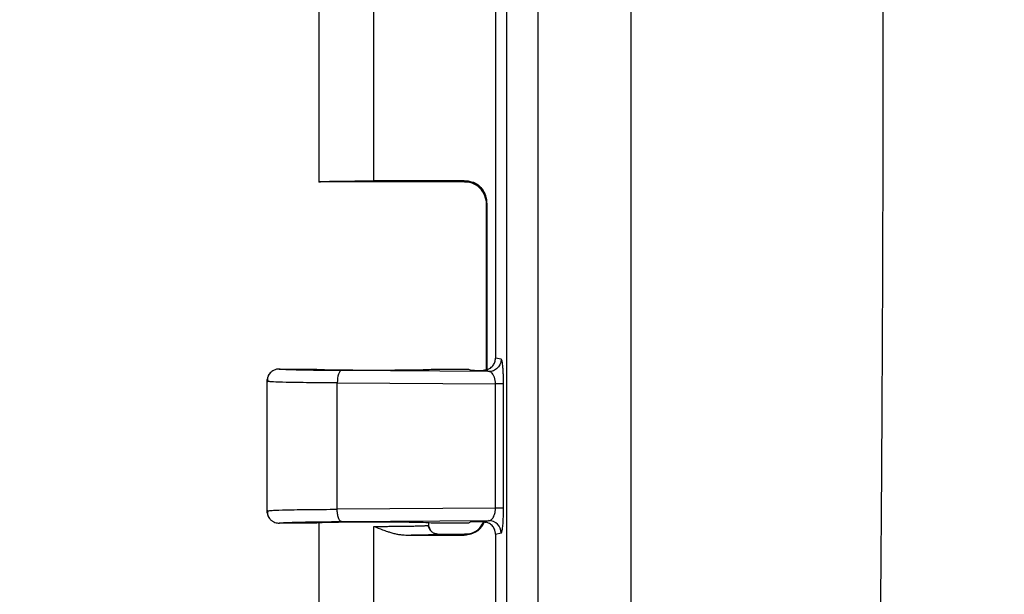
# Model space of a CAD drawing. Header units: inches. Extents: x 1 to 43, y 1 to 33.
# Tile 7 of 19: x 8.6 to 11.4, y 11.2 to 12.9. Entities that reach past the tile are written whole.
import ezdxf

# ---------------------------------------------------------------- set-up
doc = ezdxf.new("R2010")
doc.units = ezdxf.units.IN
doc.header["$LTSCALE"] = 4
doc.header["$MEASUREMENT"] = 0
doc.layers.add('DIMENSIONS', color=140, linetype='Continuous', lineweight=25)
doc.styles.add('SLDTEXTSTYLE0', font='TXT', dxfattribs={"width": 0.7})
doc.dimstyles.new('SLDDIMSTYLE0', dxfattribs={"dimtxt": 0.339844, "dimasz": 0.52, "dimexe": 0, "dimexo": 0.0625, "dimgap": 0.084961, "dimtad": 0, "dimtih": 1, "dimtoh": 1, "dimrnd": 1e-09, "dimzin": 12, "dimdsep": 46, "dimtxsty": 'SLDTEXTSTYLE0', "dimsah": 1, "dimcen": 0.09, "dimadec": 0, "dimazin": 3, "dimtfac": 1, "dimtofl": 0, "dimtmove": 0, "dimatfit": 3, "dimfxl": 0, "dimfrac": 2, "dimtolj": 1, "dimtzin": 12, "dimarcsym": 0})
doc.dimstyles.new('SLDDIMSTYLE3', dxfattribs={"dimtxt": 0.339844, "dimasz": 0.52, "dimexe": 0, "dimexo": 0.0625, "dimgap": 0.084961, "dimtad": 0, "dimtih": 1, "dimtoh": 1, "dimrnd": 1e-09, "dimzin": 4, "dimdsep": 46, "dimtxsty": 'SLDTEXTSTYLE0', "dimsah": 1, "dimcen": 0.09, "dimadec": 0, "dimazin": 1, "dimtfac": 1, "dimtofl": 0, "dimtmove": 0, "dimatfit": 3, "dimfxl": 0, "dimfrac": 2, "dimtolj": 1, "dimtzin": 12, "dimarcsym": 0})

# ---------------------------------------------------------------- blocks, each defined once
blk = doc.blocks.new('_D_6')
at = {"layer": 'DIMENSIONS'}
for p, q in [((11.1463, 18.9098), (5.336, 18.9098)), ((5.836, 18.9098), (5.836, 13.3541)), ((5.1897, 12.7379), (5.0756, 12.7379)), ((5.0756, 12.7379), (5.0756, 12.1978)), ((6.4823, 12.7379), (6.5964, 12.7379)), ((6.5964, 12.7379), (6.5964, 12.1978)), ((5.0756, 12.1978), (5.1897, 12.1978)), ((6.5964, 12.1978), (6.4823, 12.1978)), ((5.836, 6.8848), (5.836, 12.1217)), ((11.1463, 6.8848), (5.336, 6.8848))]:
    blk.add_line(p, q, dxfattribs=at)
for points in [[(5.836, 18.9098), (5.756, 18.3898), (5.916, 18.3898)], [(5.836, 6.8848), (5.916, 7.4048), (5.756, 7.4048)]]:
    blk.add_solid(points, dxfattribs=at)
at = {"layer": 'DIMENSIONS', "char_height": 0.33333, "attachment_point": 1, "style": 'SLDTEXTSTYLE0'}
for s, insert in [('12.03', (5.1897, 13.2437)), ('305.4', (5.1897, 12.6275))]:
    blk.add_mtext(s, dxfattribs=dict(at, insert=insert))
blk = doc.blocks.new('_D_8')
at = {"layer": 'DIMENSIONS'}
for p, q in [((9.9991, 18.5993), (7.2258, 18.5993)), ((7.7258, 18.5993), (7.7258, 13.3541)), ((7.0795, 12.7379), (6.9653, 12.7379)), ((6.9653, 12.7379), (6.9653, 12.1978)), ((8.372, 12.7379), (8.4862, 12.7379)), ((8.4862, 12.7379), (8.4862, 12.1978)), ((6.9653, 12.1978), (7.0795, 12.1978)), ((8.4862, 12.1978), (8.372, 12.1978)), ((7.7258, 7.1948), (7.7258, 12.1217)), ((9.9991, 7.1948), (7.2258, 7.1948))]:
    blk.add_line(p, q, dxfattribs=at)
for points in [[(7.7258, 18.5993), (7.6458, 18.0793), (7.8058, 18.0793)], [(7.7258, 7.1948), (7.8058, 7.7148), (7.6458, 7.7148)]]:
    blk.add_solid(points, dxfattribs=at)
at = {"layer": 'DIMENSIONS', "char_height": 0.33333, "attachment_point": 1, "style": 'SLDTEXTSTYLE0'}
for s, insert in [('11.40', (7.0795, 13.2437)), ('289.7', (7.0795, 12.6275))]:
    blk.add_mtext(s, dxfattribs=dict(at, insert=insert))
blk = doc.blocks.new('_D_9')
at = {"layer": 'DIMENSIONS'}
for p, q in [((11.1948, 19.3348), (3.4462, 19.3348)), ((3.9462, 19.3348), (3.9462, 13.3541)), ((3.2999, 12.7379), (3.1858, 12.7379)), ((3.1858, 12.7379), (3.1858, 12.1978)), ((4.5925, 12.7379), (4.7066, 12.7379)), ((4.7066, 12.7379), (4.7066, 12.1978)), ((3.1858, 12.1978), (3.2999, 12.1978)), ((4.7066, 12.1978), (4.5925, 12.1978)), ((3.9462, 6.4598), (3.9462, 12.1217)), ((11.1948, 6.4598), (3.4462, 6.4598))]:
    blk.add_line(p, q, dxfattribs=at)
for points in [[(3.9462, 19.3348), (3.8662, 18.8148), (4.0262, 18.8148)], [(3.9462, 6.4598), (4.0262, 6.9798), (3.8662, 6.9798)]]:
    blk.add_solid(points, dxfattribs=at)
at = {"layer": 'DIMENSIONS', "char_height": 0.33333, "attachment_point": 1, "style": 'SLDTEXTSTYLE0'}
for s, insert in [('12.88', (3.2999, 13.2437)), ('327.0', (3.2999, 12.6275))]:
    blk.add_mtext(s, dxfattribs=dict(at, insert=insert))

msp = doc.modelspace()

# ---------------------------------------------------------------- linework, layer by layer
for p, q in [((9.9814, 18.3189), (9.9814, 7.4751)), ((10.071, 7.4751), (10.071, 18.3189)), ((10.3348, 17.2915), (10.3348, 8.5025)), ((9.4486, 12.9283), (9.4486, 12.3969)), ((9.6048, 12.4), (9.6048, 12.8946)), ((9.9501, 12.8971), (9.9501, 11.897)), ((9.8767, 12.3973), (9.4486, 12.3973)), ((9.8613, 12.4), (9.6048, 12.4)), ((9.8613, 12.4), (9.8597, 12.3984)), ((9.8882, 12.3958), (9.8767, 12.3973)), ((9.9247, 11.8637), (9.9247, 12.3334)), ((9.9263, 11.8643), (9.9263, 12.335)), ((9.9664, 11.8937), (9.9501, 11.897)), ((9.3361, 11.8658), (9.4411, 11.8658)), ((9.9315, 11.8587), (9.5129, 11.8614)), ((9.7686, 11.8658), (9.8737, 11.8658)), ((9.8737, 11.8658), (9.8805, 11.8624)), ((9.3011, 11.8311), (9.3011, 11.4629)), ((9.3083, 11.8302), (9.3011, 11.8308)), ((9.5009, 11.4677), (9.5009, 11.8264)), ((9.5009, 11.8264), (9.9501, 11.8235)), ((9.9501, 11.4706), (9.9501, 11.8235)), ((9.973, 11.4706), (9.973, 11.8235)), ((9.3011, 11.4633), (9.3083, 11.4639)), ((9.9501, 11.4706), (9.5009, 11.4677)), ((9.5129, 11.4327), (9.9315, 11.4354)), ((9.4411, 11.4283), (9.3361, 11.4283)), ((9.4486, 11.4283), (9.4486, 10.8969)), ((9.6048, 11.3946), (9.6048, 11.4191)), ((9.7658, 11.4076), (9.7581, 11.4219)), ((9.7611, 11.4223), (9.7611, 11.4283)), ((9.7668, 11.4063), (9.7615, 11.4177)), ((9.8737, 11.4283), (9.7686, 11.4283)), ((9.8805, 11.4317), (9.8737, 11.4283)), ((9.6048, 10.9), (9.6048, 11.3946)), ((9.6959, 11.3946), (9.7112, 11.3947)), ((9.6959, 11.3946), (9.8613, 11.3946)), ((9.786, 11.3973), (9.8767, 11.3973)), ((9.8613, 11.3946), (9.8597, 11.3961)), ((9.9501, 11.3971), (9.9664, 11.4004)), ((9.9501, 11.3971), (9.9501, 10.397))]:
    msp.add_line(p, q)
at = {"flags": 128}
msp.add_lwpolyline([(9.9263, 12.335), (9.9254, 12.3341), (9.9247, 12.3334)], dxfattribs=at)
for points, knots in [([(11.0041, 8.5025), (11.0056, 8.5758), (11.0087, 8.7223), (11.0131, 8.942), (11.0172, 9.1617), (11.0211, 9.3814), (11.0247, 9.6012), (11.0282, 9.8209), (11.0313, 10.0406), (11.0343, 10.2603), (11.037, 10.4801), (11.0395, 10.6998), (11.0417, 10.9195), (11.0437, 11.1392), (11.0455, 11.359), (11.047, 11.5787), (11.0483, 11.7984), (11.0494, 12.0181), (11.0502, 12.2379), (11.0508, 12.4576), (11.0511, 12.6773), (11.0513, 12.897), (11.0511, 13.1168), (11.0508, 13.3365), (11.0502, 13.5562), (11.0494, 13.7759), (11.0483, 13.9957), (11.047, 14.2154), (11.0455, 14.4351), (11.0437, 14.6548), (11.0417, 14.8746), (11.0395, 15.0943), (11.037, 15.314), (11.0343, 15.5337), (11.0313, 15.7535), (11.0282, 15.9732), (11.0247, 16.1929), (11.0211, 16.4126), (11.0172, 16.6324), (11.0131, 16.8521), (11.0087, 17.0718), (11.0056, 17.2183), (11.0041, 17.2915)], [0, 0, 0, 0, 0.025007, 0.050013, 0.075018, 0.100022, 0.125025, 0.150027, 0.175029, 0.200029, 0.225029, 0.250029, 0.275028, 0.300026, 0.325024, 0.350021, 0.375018, 0.400015, 0.425011, 0.450008, 0.475004, 0.5, 0.524996, 0.549992, 0.574989, 0.599985, 0.624982, 0.649979, 0.674976, 0.699974, 0.724972, 0.749971, 0.774971, 0.799971, 0.824971, 0.849973, 0.874975, 0.899978, 0.924982, 0.949987, 0.974993, 1, 1, 1, 1]), ([(9.4486, 12.3973), (9.4486, 12.3973), (9.4487, 12.3974), (9.4494, 12.3975), (9.4504, 12.3977), (9.4517, 12.3978), (9.4533, 12.3979), (9.4552, 12.398), (9.4573, 12.3981), (9.4596, 12.3982), (9.4621, 12.3983), (9.4647, 12.3984), (9.4675, 12.3985), (9.4704, 12.3986), (9.4733, 12.3987), (9.4763, 12.3988), (9.4794, 12.3989), (9.4825, 12.3989), (9.4856, 12.399), (9.4886, 12.3991), (9.4917, 12.3991), (9.4975, 12.3992), (9.5064, 12.3994), (9.5192, 12.3995), (9.5327, 12.3997), (9.5467, 12.3998), (9.561, 12.3999), (9.5756, 12.3999), (9.5902, 12.4), (9.6, 12.4), (9.6048, 12.4)], [0, 0, 0, 0, 0.032424, 0.064066, 0.094928, 0.125009, 0.15431, 0.182829, 0.210568, 0.237525, 0.263702, 0.289098, 0.313713, 0.337547, 0.3606, 0.382872, 0.404364, 0.425074, 0.445004, 0.464152, 0.48252, 0.500106, 0.565555, 0.630156, 0.693912, 0.756821, 0.818885, 0.880102, 0.940474, 1, 1, 1, 1]), ([(9.8597, 12.3984), (9.8597, 12.3984), (9.8597, 12.3983), (9.8601, 12.3982), (9.8607, 12.3981), (9.8614, 12.398), (9.8622, 12.3979), (9.8629, 12.3979), (9.8639, 12.3978), (9.8658, 12.3977), (9.8688, 12.3975), (9.8728, 12.3974), (9.8755, 12.3973), (9.8767, 12.3973)], [0, 0, 0, 0, 0.104625, 0.198343, 0.281152, 0.35305, 0.414035, 0.464108, 0.503268, 0.588515, 0.75083, 0.889562, 1, 1, 1, 1]), ([(9.9247, 12.3334), (9.9247, 12.3411), (9.9233, 12.3493), (9.917, 12.3653), (9.912, 12.373), (9.8993, 12.3857), (9.8917, 12.3906), (9.8756, 12.397), (9.8674, 12.3984), (9.8597, 12.3984)], [0, 0, 0, 0, 0.25, 0.25, 0.5, 0.5, 0.75, 0.75, 1, 1, 1, 1]), ([(9.9263, 12.335), (9.9263, 12.3426), (9.9249, 12.3509), (9.9185, 12.3669), (9.9136, 12.3746), (9.9009, 12.3873), (9.8932, 12.3922), (9.8772, 12.3986), (9.8689, 12.4), (9.8613, 12.4)], [0, 0, 0, 0, 0.25, 0.25, 0.5, 0.5, 0.75, 0.75, 1, 1, 1, 1]), ([(9.8879, 12.3961), (9.8925, 12.394), (9.9017, 12.3899), (9.9154, 12.3742), (9.9244, 12.3542), (9.9249, 12.3396), (9.9252, 12.3325)], [0, 0, 0, 0, 0.258309, 0.518394, 0.769081, 1, 1, 1, 1]), ([(9.9226, 11.8628), (9.9238, 11.8632), (9.9263, 11.8638), (9.9299, 11.8652), (9.9339, 11.8674), (9.9382, 11.8706), (9.9425, 11.875), (9.9459, 11.88), (9.9483, 11.8855), (9.9498, 11.8912), (9.95, 11.895), (9.9501, 11.897)], [0, 0, 0, 0, 0.0810957, 0.1618338, 0.2431835, 0.3715159, 0.5005414, 0.6286315, 0.7576182, 0.8785448, 1, 1, 1, 1]), ([(9.9664, 11.8937), (9.9664, 11.8896), (9.9656, 11.8851), (9.9622, 11.8765), (9.9596, 11.8724), (9.9528, 11.8656), (9.9486, 11.8629), (9.9401, 11.8595), (9.9356, 11.8587), (9.9315, 11.8587)], [0, 0, 0, 0, 0.25, 0.25, 0.5, 0.5, 0.75, 0.75, 1, 1, 1, 1]), ([(9.9726, 11.8486), (9.9725, 11.8501), (9.9724, 11.8531), (9.9722, 11.8576), (9.9719, 11.8621), (9.9716, 11.8667), (9.9711, 11.8731), (9.9703, 11.8803), (9.9694, 11.8857), (9.9687, 11.889), (9.9682, 11.8909), (9.9674, 11.893), (9.9668, 11.8934), (9.9664, 11.8937)], [0, 0, 0, 0, 0.053906, 0.111739, 0.173434, 0.23909, 0.308765, 0.467624, 0.626224, 0.688975, 0.764455, 0.839532, 1, 1, 1, 1]), ([(9.3361, 11.8658), (9.3349, 11.8658), (9.3325, 11.8657), (9.3286, 11.8651), (9.3243, 11.8639), (9.3198, 11.8619), (9.3151, 11.859), (9.3106, 11.855), (9.3066, 11.85), (9.3035, 11.8441), (9.3014, 11.8376), (9.3012, 11.8331), (9.3011, 11.8308)], [0, 0, 0, 0, 0.061742, 0.132748, 0.213462, 0.304067, 0.404333, 0.513463, 0.629985, 0.751748, 0.876064, 1, 1, 1, 1]), ([(9.5129, 11.8614), (9.4871, 11.8615), (9.4628, 11.8618), (9.4193, 11.8623), (9.4002, 11.8627), (9.3688, 11.8635), (9.3566, 11.8639), (9.3402, 11.8648), (9.336, 11.8653), (9.3361, 11.8658)], [0, 0, 0, 0, 0.25, 0.25, 0.5, 0.5, 0.75, 0.75, 1, 1, 1, 1]), ([(9.4411, 11.8658), (9.4411, 11.8655), (9.4427, 11.8653), (9.4525, 11.8647), (9.4607, 11.8644), (9.4804, 11.8639), (9.4881, 11.8638), (9.5061, 11.8635), (9.5164, 11.8634), (9.5391, 11.8632), (9.5515, 11.8631), (9.5775, 11.863), (9.5912, 11.8629), (9.6184, 11.8629), (9.6321, 11.863), (9.6581, 11.8631), (9.6705, 11.8632), (9.6932, 11.8634), (9.7035, 11.8635), (9.7215, 11.8638), (9.7293, 11.8639), (9.7489, 11.8644), (9.7571, 11.8647), (9.7669, 11.8653), (9.7686, 11.8655), (9.7686, 11.8658)], [0, 0, 0, 0, 0.125, 0.125, 0.25, 0.25, 0.3125, 0.3125, 0.375, 0.375, 0.4375, 0.4375, 0.5, 0.5, 0.5625, 0.5625, 0.625, 0.625, 0.6875, 0.6875, 0.75, 0.75, 0.875, 0.875, 1, 1, 1, 1]), ([(9.5129, 11.8614), (9.5098, 11.8612), (9.5067, 11.8574), (9.5023, 11.8445), (9.501, 11.8354), (9.5009, 11.8264)], [0, 0, 0, 0, 0.5, 0.5, 1, 1, 1, 1]), ([(9.8805, 11.8624), (9.8827, 11.8623), (9.8874, 11.8623), (9.8939, 11.8622), (9.8997, 11.8621), (9.9047, 11.8621), (9.9098, 11.8621), (9.9135, 11.862), (9.9153, 11.862)], [0, 0, 0, 0, 0.199819, 0.445557, 0.586104, 0.712635, 0.861099, 1, 1, 1, 1]), ([(9.9226, 11.8628), (9.9219, 11.8627), (9.9203, 11.8624), (9.9179, 11.8621), (9.9162, 11.8621), (9.9153, 11.862)], [0, 0, 0, 0, 0.301139, 0.633915, 1, 1, 1, 1]), ([(9.9315, 11.8587), (9.9304, 11.8589), (9.9276, 11.8595), (9.9234, 11.8604), (9.9192, 11.8612), (9.9165, 11.8618), (9.9153, 11.862)], [0, 0, 0, 0, 0.208548, 0.499965, 0.791528, 1, 1, 1, 1]), ([(9.9501, 11.8235), (9.9501, 11.8246), (9.9501, 11.8267), (9.9498, 11.8298), (9.9494, 11.8329), (9.9488, 11.836), (9.9481, 11.8391), (9.9472, 11.842), (9.9462, 11.8448), (9.9446, 11.8483), (9.9422, 11.8522), (9.9392, 11.8555), (9.9355, 11.858), (9.933, 11.8585), (9.9315, 11.8587)], [0, 0, 0, 0, 0.048207, 0.097449, 0.148061, 0.200351, 0.254599, 0.311055, 0.369941, 0.431455, 0.556654, 0.701079, 0.823144, 1, 1, 1, 1]), ([(9.3076, 11.8511), (9.3057, 11.8476), (9.3019, 11.8406), (9.3036, 11.8333), (9.3044, 11.8297)], [0, 0, 0, 0, 0.501141, 1, 1, 1, 1]), ([(9.5009, 11.8264), (9.4738, 11.8266), (9.4174, 11.827), (9.357, 11.828), (9.3165, 11.8291), (9.3109, 11.8298), (9.3083, 11.8302)], [0, 0, 0, 0, 0.270288, 0.562576, 0.798357, 1, 1, 1, 1]), ([(9.973, 11.8235), (9.973, 11.8251), (9.973, 11.8284), (9.973, 11.8334), (9.9729, 11.8384), (9.9728, 11.8436), (9.9726, 11.8469), (9.9726, 11.8486)], [0, 0, 0, 0, 0.186896, 0.380254, 0.580151, 0.786756, 1, 1, 1, 1]), ([(9.973, 11.8235), (9.9724, 11.8235), (9.9699, 11.8235), (9.9619, 11.8235), (9.9563, 11.8235), (9.9501, 11.8235)], [0, 0, 0, 0, 0.5, 0.5, 1, 1, 1, 1]), ([(9.3011, 11.4633), (9.3011, 11.4624), (9.3011, 11.46), (9.3018, 11.4555), (9.3036, 11.4497), (9.3068, 11.4437), (9.3114, 11.4381), (9.3172, 11.4335), (9.3238, 11.4303), (9.3301, 11.4286), (9.3341, 11.4284), (9.3361, 11.4283)], [0, 0, 0, 0, 0.04848, 0.13072, 0.250156, 0.374424, 0.500098, 0.645058, 0.77762, 0.896054, 1, 1, 1, 1]), ([(9.3044, 11.4644), (9.3036, 11.4607), (9.3019, 11.4535), (9.3057, 11.4465), (9.3076, 11.443)], [0, 0, 0, 0, 0.498858, 1, 1, 1, 1]), ([(9.3083, 11.4639), (9.3109, 11.4642), (9.3165, 11.465), (9.357, 11.4661), (9.4174, 11.4671), (9.4738, 11.4675), (9.5009, 11.4677)], [0, 0, 0, 0, 0.201611, 0.437424, 0.729692, 1, 1, 1, 1]), ([(9.5129, 11.4327), (9.5115, 11.4328), (9.51, 11.4336), (9.5071, 11.437), (9.5057, 11.4397), (9.5033, 11.4465), (9.5024, 11.4506), (9.5012, 11.4592), (9.5009, 11.4636), (9.5009, 11.4677)], [0, 0, 0, 0, 0.25, 0.25, 0.5, 0.5, 0.75, 0.75, 1, 1, 1, 1]), ([(9.9315, 11.4354), (9.9322, 11.4354), (9.9334, 11.4355), (9.9351, 11.4361), (9.9366, 11.4369), (9.9379, 11.4377), (9.9398, 11.4392), (9.9422, 11.4419), (9.9449, 11.4462), (9.9468, 11.4508), (9.9483, 11.4555), (9.9493, 11.4604), (9.95, 11.4654), (9.9501, 11.4689), (9.9501, 11.4706)], [0, 0, 0, 0, 0.077259, 0.145779, 0.20556, 0.256606, 0.298921, 0.443056, 0.568374, 0.665426, 0.756116, 0.841352, 0.922222, 1, 1, 1, 1]), ([(9.973, 11.4706), (9.9724, 11.4706), (9.9697, 11.4706), (9.9613, 11.4706), (9.9557, 11.4706), (9.9501, 11.4706)], [0, 0, 0, 0, 0.5, 0.5, 1, 1, 1, 1]), ([(9.9726, 11.4454), (9.9726, 11.4468), (9.9727, 11.4496), (9.9728, 11.4539), (9.9729, 11.4586), (9.973, 11.4641), (9.973, 11.4684), (9.973, 11.4706)], [0, 0, 0, 0, 0.182304, 0.35283, 0.511624, 0.746903, 1, 1, 1, 1]), ([(9.9153, 11.432), (9.9165, 11.4323), (9.9192, 11.4328), (9.9234, 11.4337), (9.9276, 11.4346), (9.9304, 11.4351), (9.9315, 11.4354)], [0, 0, 0, 0, 0.210675, 0.5000336, 0.7915006, 1, 1, 1, 1]), ([(9.9664, 11.4004), (9.9664, 11.4095), (9.9626, 11.4186), (9.9497, 11.4316), (9.9406, 11.4353), (9.9315, 11.4354)], [0, 0, 0, 0, 0.5, 0.5, 1, 1, 1, 1]), ([(9.9664, 11.4004), (9.9665, 11.4004), (9.9668, 11.4005), (9.9672, 11.401), (9.9679, 11.4022), (9.9686, 11.4046), (9.9695, 11.4088), (9.9704, 11.4147), (9.9712, 11.4221), (9.9718, 11.43), (9.9723, 11.4376), (9.9725, 11.4428), (9.9726, 11.4454)], [0, 0, 0, 0, 0.040206, 0.099818, 0.178902, 0.302649, 0.407429, 0.548772, 0.691541, 0.803134, 0.905958, 1, 1, 1, 1]), ([(9.3361, 11.4283), (9.336, 11.4288), (9.3402, 11.4292), (9.3566, 11.4302), (9.3688, 11.4306), (9.4002, 11.4314), (9.4193, 11.4317), (9.4628, 11.4323), (9.4871, 11.4325), (9.5129, 11.4327)], [0, 0, 0, 0, 0.25, 0.25, 0.5, 0.5, 0.75, 0.75, 1, 1, 1, 1]), ([(9.7686, 11.4283), (9.7686, 11.4285), (9.7669, 11.4288), (9.7571, 11.4294), (9.7489, 11.4297), (9.7293, 11.4302), (9.7215, 11.4303), (9.7035, 11.4306), (9.6932, 11.4307), (9.6705, 11.4309), (9.6581, 11.431), (9.6321, 11.4311), (9.6184, 11.4311), (9.5912, 11.4311), (9.5775, 11.4311), (9.5515, 11.431), (9.5391, 11.4309), (9.5164, 11.4307), (9.5061, 11.4306), (9.4881, 11.4303), (9.4804, 11.4302), (9.4607, 11.4297), (9.4525, 11.4294), (9.4427, 11.4288), (9.4411, 11.4285), (9.4411, 11.4283)], [0, 0, 0, 0, 0.125, 0.125, 0.25, 0.25, 0.3125, 0.3125, 0.375, 0.375, 0.4375, 0.4375, 0.5, 0.5, 0.5625, 0.5625, 0.625, 0.625, 0.6875, 0.6875, 0.75, 0.75, 0.875, 0.875, 1, 1, 1, 1]), ([(9.6048, 11.4191), (9.6074, 11.4191), (9.6126, 11.4191), (9.6204, 11.4191), (9.6282, 11.4192), (9.636, 11.4192), (9.6438, 11.4192), (9.6515, 11.4193), (9.6592, 11.4193), (9.6668, 11.4194), (9.6743, 11.4195), (9.6816, 11.4195), (9.6888, 11.4196), (9.6958, 11.4197), (9.7026, 11.4198), (9.7091, 11.4199), (9.7155, 11.42), (9.7219, 11.4202), (9.7283, 11.4203), (9.7346, 11.4205), (9.7406, 11.4207), (9.7461, 11.4209), (9.7511, 11.4212), (9.7553, 11.4214), (9.7585, 11.4217), (9.7606, 11.422), (9.7609, 11.4222), (9.7611, 11.4223)], [0, 0, 0, 0, 0.031567, 0.063387, 0.095459, 0.127783, 0.16036, 0.193189, 0.226271, 0.259605, 0.293192, 0.327031, 0.361123, 0.395467, 0.430064, 0.464914, 0.500017, 0.538205, 0.579018, 0.622456, 0.668518, 0.717205, 0.768517, 0.822452, 0.879011, 0.938194, 1, 1, 1, 1]), ([(9.6048, 11.4191), (9.613, 11.4159), (9.6257, 11.4108), (9.6418, 11.4051), (9.6535, 11.4014), (9.6641, 11.3986), (9.6752, 11.3963), (9.6856, 11.3948), (9.6926, 11.3946), (9.6959, 11.3946)], [0, 0, 0, 0, 0.278641, 0.43296, 0.538508, 0.666946, 0.778771, 0.896173, 1, 1, 1, 1]), ([(9.786, 11.3973), (9.785, 11.3973), (9.7834, 11.3974), (9.781, 11.3978), (9.7788, 11.3983), (9.7742, 11.3999), (9.7692, 11.4032), (9.7651, 11.4083), (9.7628, 11.4127), (9.7616, 11.4166), (9.7611, 11.4199), (9.7611, 11.4215), (9.761, 11.4223)], [0, 0, 0, 0, 0.079153, 0.12507, 0.186904, 0.250252, 0.499429, 0.62758, 0.749473, 0.874577, 0.941814, 1, 1, 1, 1]), ([(9.8597, 11.3961), (9.8682, 11.3971), (9.8851, 11.3991), (9.9059, 11.4127), (9.9135, 11.426), (9.9168, 11.4319)], [0, 0, 0, 0, 0.358055, 0.71611, 1, 1, 1, 1]), ([(9.8613, 11.3946), (9.8704, 11.3957), (9.8894, 11.3982), (9.9102, 11.4136), (9.9167, 11.4271), (9.9189, 11.4316)], [0, 0, 0, 0, 0.379519, 0.789753, 1, 1, 1, 1]), ([(9.9153, 11.432), (9.9142, 11.432), (9.9118, 11.432), (9.9082, 11.432), (9.9044, 11.432), (9.9001, 11.4319), (9.8943, 11.4319), (9.8877, 11.4318), (9.8828, 11.4317), (9.8805, 11.4317)], [0, 0, 0, 0, 0.089351, 0.183102, 0.280533, 0.403409, 0.539087, 0.785923, 1, 1, 1, 1]), ([(9.9153, 11.432), (9.9166, 11.432), (9.9191, 11.4319), (9.9215, 11.4314), (9.9226, 11.4312)], [0, 0, 0, 0, 0.5379693, 1, 1, 1, 1]), ([(9.9501, 11.3971), (9.95, 11.3984), (9.9499, 11.4009), (9.9493, 11.4047), (9.948, 11.4091), (9.9459, 11.414), (9.9425, 11.4191), (9.9383, 11.4235), (9.9334, 11.427), (9.9282, 11.4297), (9.9245, 11.4307), (9.9226, 11.4312)], [0, 0, 0, 0, 0.080847, 0.161362, 0.242521, 0.370646, 0.499598, 0.627761, 0.756955, 0.878179, 1, 1, 1, 1]), ([(9.7112, 11.3947), (9.7156, 11.3948), (9.7318, 11.395), (9.7555, 11.3955), (9.7803, 11.3963), (9.784, 11.3969), (9.786, 11.3973)], [0, 0, 0, 0, 0.093878, 0.348018, 0.650057, 1, 1, 1, 1]), ([(9.8767, 11.3973), (9.8755, 11.3972), (9.8727, 11.3971), (9.8687, 11.397), (9.8657, 11.3968), (9.8625, 11.3966), (9.8606, 11.3965), (9.8597, 11.3963), (9.8597, 11.3962), (9.8597, 11.3961)], [0, 0, 0, 0, 0.112477, 0.252751, 0.417721, 0.501596, 0.748765, 0.87438, 1, 1, 1, 1])]:
    msp.add_open_spline(points, degree=3, knots=knots)

# ---------------------------------------------------------------- dimensions: what is measured, and where the dimension line sits
at = {"layer": 'DIMENSIONS'}
for base, p1, p2, dimstyle, picture, middle in [((3.9462255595, 6.4597582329), (11.3948019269, 19.3347582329), (11.3948019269, 6.4597582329), 'SLDDIMSTYLE0', '_D_9', (3.9462255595, 12.7379092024)), ((5.835989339, 6.8847582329), (11.3463475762, 18.9097582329), (11.3463475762, 6.8847582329), 'SLDDIMSTYLE0', '_D_6', (5.835989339, 12.7379092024)), ((7.7258, 7.1948), (10.1991, 18.5993), (10.1991, 7.1948), 'SLDDIMSTYLE3', '_D_8', (7.7258, 12.7379))]:
    dim = msp.add_linear_dim(base=base, p1=p1, p2=p2, angle=90, dimstyle=dimstyle, dxfattribs=at)
    dim.commit()
    dim.dimension.update_dxf_attribs({"geometry": picture, "text_midpoint": middle, "dimtype": 160})

doc.saveas('drawing.dxf')
